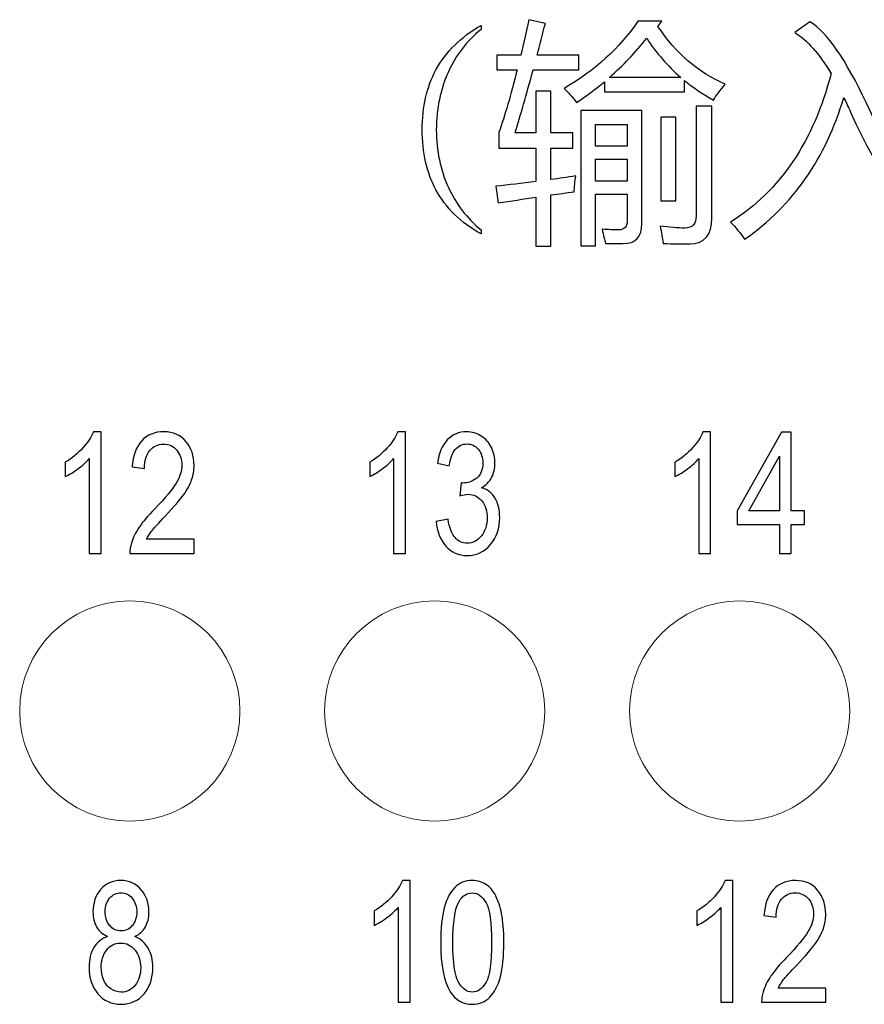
# Model space of a CAD drawing. Header units: millimetres. Extents: x -64 to 68, y -62 to 67.
# Tile 5 of 31: x -13 to -3, y -25 to -14. Entities that reach past the tile are written whole.
import ezdxf

# ---------------------------------------------------------------- set-up
doc = ezdxf.new("R2010")
doc.units = ezdxf.units.MM
doc.header["$MEASUREMENT"] = 0
doc.layers.add('layer 1', color=7, linetype='Continuous')

msp = doc.modelspace()

# ---------------------------------------------------------------- linework, layer by layer
at = {"layer": 'layer 1', "color": 9}
for points, knots in [([(-7.1819, -14.9218), (-7.1819, -14.9218), (-6.9379, -14.9218), (-6.9379, -14.9218), (-6.9379, -14.9218), (-6.9379, -14.9218), (-6.9379, -14.4278), (-6.9379, -14.4278), (-6.9379, -14.4278), (-6.9379, -14.4278), (-6.7588, -14.4278), (-6.7588, -14.4278), (-6.7588, -14.4278), (-6.7588, -14.4278), (-6.7588, -14.9218), (-6.7588, -14.9218), (-6.7588, -14.9218), (-6.7588, -14.9218), (-6.4981, -14.9218), (-6.4981, -14.9218), (-6.4981, -14.9218), (-6.4981, -14.9218), (-6.4981, -15.101), (-6.4981, -15.101), (-6.4981, -15.101), (-6.4981, -15.101), (-6.7588, -15.101), (-6.7588, -15.101), (-6.7588, -15.101), (-6.7588, -15.101), (-6.7588, -15.4723), (-6.7588, -15.4723), (-6.7588, -15.4723), (-6.6629, -15.4598), (-6.5652, -15.4454), (-6.4657, -15.4292), (-6.4657, -15.4292), (-6.475, -15.4977), (-6.481, -15.5602), (-6.4847, -15.6163), (-6.4847, -15.6163), (-6.5768, -15.6288), (-6.6685, -15.6417), (-6.7588, -15.6542), (-6.7588, -15.6542), (-6.7588, -15.6542), (-6.7588, -16.2593), (-6.7588, -16.2593), (-6.7588, -16.2593), (-6.7588, -16.2593), (-6.9379, -16.2593), (-6.9379, -16.2593), (-6.9379, -16.2593), (-6.9379, -16.2593), (-6.9379, -15.6811), (-6.9379, -15.6811), (-6.9379, -15.6811), (-7.0842, -15.7028), (-7.2314, -15.7255), (-7.3801, -15.7491), (-7.3801, -15.7491), (-7.3801, -15.7491), (-7.4097, -15.551), (-7.4097, -15.551), (-7.4097, -15.551), (-7.2541, -15.5348), (-7.0967, -15.5167), (-6.9379, -15.4968), (-6.9379, -15.4968), (-6.9379, -15.4968), (-6.9379, -15.101), (-6.9379, -15.101), (-6.9379, -15.101), (-6.9379, -15.101), (-7.3717, -15.101), (-7.3717, -15.101), (-7.3717, -15.101), (-7.3717, -15.101), (-7.3717, -14.9135), (-7.3717, -14.9135), (-7.3717, -14.9135), (-7.3032, -14.72), (-7.2314, -14.4741), (-7.1574, -14.1755), (-7.1574, -14.1755), (-7.1574, -14.1755), (-7.3963, -14.1755), (-7.3963, -14.1755), (-7.3963, -14.1755), (-7.3963, -14.1755), (-7.3963, -14.0019), (-7.3963, -14.0019), (-7.3963, -14.0019), (-7.3963, -14.0019), (-7.1143, -14.0019), (-7.1143, -14.0019), (-7.1143, -14.0019), (-7.0833, -13.8718), (-7.0518, -13.7325), (-7.0189, -13.5843), (-7.0189, -13.5843), (-7.0189, -13.5843), (-6.824, -13.6278), (-6.824, -13.6278), (-6.824, -13.6278), (-6.8583, -13.7598), (-6.8907, -13.8848), (-6.9217, -14.0019), (-6.9217, -14.0019), (-6.9217, -14.0019), (-6.4305, -14.0019), (-6.4305, -14.0019), (-6.4305, -14.0019), (-6.4305, -14.0019), (-6.4305, -14.1755), (-6.4305, -14.1755), (-6.4305, -14.1755), (-6.4305, -14.1755), (-6.9675, -14.1755), (-6.9675, -14.1755), (-6.9675, -14.1755), (-7.0472, -14.4686), (-7.1185, -14.7172), (-7.1819, -14.9218)], [0, 0, 0, 0, 0.03125, 0.03125, 0.03125, 0.03125, 0.0625, 0.0625, 0.0625, 0.0625, 0.09375, 0.09375, 0.09375, 0.09375, 0.125, 0.125, 0.125, 0.125, 0.15625, 0.15625, 0.15625, 0.15625, 0.1875, 0.1875, 0.1875, 0.1875, 0.21875, 0.21875, 0.21875, 0.21875, 0.25, 0.25, 0.25, 0.25, 0.28125, 0.28125, 0.28125, 0.28125, 0.3125, 0.3125, 0.3125, 0.3125, 0.34375, 0.34375, 0.34375, 0.34375, 0.375, 0.375, 0.375, 0.375, 0.40625, 0.40625, 0.40625, 0.40625, 0.4375, 0.4375, 0.4375, 0.4375, 0.46875, 0.46875, 0.46875, 0.46875, 0.5, 0.5, 0.5, 0.5, 0.53125, 0.53125, 0.53125, 0.53125, 0.5625, 0.5625, 0.5625, 0.5625, 0.59375, 0.59375, 0.59375, 0.59375, 0.625, 0.625, 0.625, 0.625, 0.65625, 0.65625, 0.65625, 0.65625, 0.6875, 0.6875, 0.6875, 0.6875, 0.71875, 0.71875, 0.71875, 0.71875, 0.75, 0.75, 0.75, 0.75, 0.78125, 0.78125, 0.78125, 0.78125, 0.8125, 0.8125, 0.8125, 0.8125, 0.84375, 0.84375, 0.84375, 0.84375, 0.875, 0.875, 0.875, 0.875, 0.90625, 0.90625, 0.90625, 0.90625, 0.9375, 0.9375, 0.9375, 0.9375, 1, 1, 1, 1]), ([(-5.4486, -13.6033), (-5.4486, -13.6033), (-5.4949, -13.663), (-5.4949, -13.663), (-5.4949, -13.663), (-5.2828, -13.9815), (-5.018, -14.2093), (-4.6999, -14.3468), (-4.6999, -14.3468), (-4.761, -14.419), (-4.8083, -14.4815), (-4.8407, -14.5339), (-4.8407, -14.5339), (-4.9638, -14.4649), (-5.0777, -14.3876), (-5.1828, -14.3005), (-5.1828, -14.3005), (-5.1828, -14.3005), (-5.1828, -14.4362), (-5.1828, -14.4362), (-5.1828, -14.4362), (-5.1828, -14.4362), (-6.124, -14.4362), (-6.124, -14.4362), (-6.124, -14.4362), (-6.124, -14.4362), (-6.124, -14.3167), (-6.124, -14.3167), (-6.124, -14.3167), (-6.2305, -14.4056), (-6.3421, -14.4866), (-6.4578, -14.5612), (-6.4578, -14.5612), (-6.512, -14.4903), (-6.5597, -14.4352), (-6.6013, -14.3954), (-6.6013, -14.3954), (-6.2416, -14.1857), (-5.9513, -13.9218), (-5.7305, -13.6033), (-5.7305, -13.6033), (-5.7305, -13.6033), (-5.4486, -13.6033), (-5.4486, -13.6033)], [0, 0, 0, 0, 0.0833333, 0.0833333, 0.0833333, 0.0833333, 0.1666667, 0.1666667, 0.1666667, 0.1666667, 0.25, 0.25, 0.25, 0.25, 0.3333333, 0.3333333, 0.3333333, 0.3333333, 0.4166667, 0.4166667, 0.4166667, 0.4166667, 0.5, 0.5, 0.5, 0.5, 0.5833333, 0.5833333, 0.5833333, 0.5833333, 0.6666667, 0.6666667, 0.6666667, 0.6666667, 0.75, 0.75, 0.75, 0.75, 0.8333333, 0.8333333, 0.8333333, 0.8333333, 1, 1, 1, 1]), ([(-7.5837, -13.6996), (-7.5837, -13.6996), (-7.5837, -13.651), (-7.5837, -13.651), (-7.5837, -13.651), (-7.8208, -13.7866), (-7.9976, -13.9621), (-8.1152, -14.1769), (-8.1152, -14.1769), (-8.224, -14.3797), (-8.2782, -14.6149), (-8.2782, -14.8825), (-8.2782, -14.8825), (-8.2782, -15.1538), (-8.224, -15.3903), (-8.1152, -15.5931), (-8.1152, -15.5931), (-7.9995, -15.8084), (-7.8226, -15.982), (-7.5837, -16.114), (-7.5837, -16.114), (-7.5837, -16.114), (-7.5837, -16.0677), (-7.5837, -16.0677), (-7.5837, -16.0677), (-7.7513, -15.9269), (-7.8796, -15.7593), (-7.968, -15.5658), (-7.968, -15.5658), (-8.0638, -15.3579), (-8.1115, -15.1302), (-8.1115, -14.8825), (-8.1115, -14.8825), (-8.1115, -14.6366), (-8.0638, -14.4084), (-7.968, -14.1987), (-7.968, -14.1987), (-7.8759, -13.9982), (-7.7481, -13.8315), (-7.5837, -13.6996)], [0, 0, 0, 0, 0.0909091, 0.0909091, 0.0909091, 0.0909091, 0.1818182, 0.1818182, 0.1818182, 0.1818182, 0.2727273, 0.2727273, 0.2727273, 0.2727273, 0.3636364, 0.3636364, 0.3636364, 0.3636364, 0.4545455, 0.4545455, 0.4545455, 0.4545455, 0.5454545, 0.5454545, 0.5454545, 0.5454545, 0.6363636, 0.6363636, 0.6363636, 0.6363636, 0.7272727, 0.7272727, 0.7272727, 0.7272727, 0.8181818, 0.8181818, 0.8181818, 0.8181818, 1, 1, 1, 1]), ([(-3.8805, -13.7362), (-3.8805, -13.7362), (-3.7013, -13.6088), (-3.7013, -13.6088), (-3.7013, -13.6088), (-3.499, -13.7334), (-3.2763, -14.0538), (-3.0342, -14.569), (-3.0342, -14.569), (-2.6962, -15.3089), (-2.3291, -15.7598), (-1.9328, -15.9228), (-1.9328, -15.9228), (-1.9328, -15.9228), (-2.1226, -16.1616), (-2.1226, -16.1616), (-2.1226, -16.1616), (-2.5189, -15.9265), (-2.8851, -15.4306), (-3.2212, -14.6751), (-3.2212, -14.6751), (-3.2485, -14.6144), (-3.2754, -14.5565), (-3.3013, -14.5014), (-3.3013, -14.5014), (-3.511, -15.22), (-3.9013, -15.7788), (-4.4717, -16.1778), (-4.4717, -16.1778), (-4.5208, -16.1052), (-4.5759, -16.0376), (-4.6374, -15.9741), (-4.6374, -15.9741), (-4.0504, -15.6042), (-3.6555, -15.0195), (-3.4518, -14.219), (-3.4518, -14.219), (-3.5939, -13.9825), (-3.737, -13.8213), (-3.8805, -13.7362)], [0, 0, 0, 0, 0.0909091, 0.0909091, 0.0909091, 0.0909091, 0.1818182, 0.1818182, 0.1818182, 0.1818182, 0.2727273, 0.2727273, 0.2727273, 0.2727273, 0.3636364, 0.3636364, 0.3636364, 0.3636364, 0.4545455, 0.4545455, 0.4545455, 0.4545455, 0.5454545, 0.5454545, 0.5454545, 0.5454545, 0.6363636, 0.6363636, 0.6363636, 0.6363636, 0.7272727, 0.7272727, 0.7272727, 0.7272727, 0.8181818, 0.8181818, 0.8181818, 0.8181818, 1, 1, 1, 1]), ([(-5.6277, -13.8042), (-5.7634, -13.9741), (-5.9097, -14.1278), (-6.0671, -14.2653), (-6.0671, -14.2653), (-6.0671, -14.2653), (-5.2259, -14.2653), (-5.2259, -14.2653), (-5.2259, -14.2653), (-5.3796, -14.1315), (-5.5138, -13.9778), (-5.6277, -13.8042)], [0, 0, 0, 0, 0.25, 0.25, 0.25, 0.25, 0.5, 0.5, 0.5, 0.5, 1, 1, 1, 1]), ([(-5.0444, -14.607), (-5.0444, -14.607), (-4.8597, -14.607), (-4.8597, -14.607), (-4.8597, -14.607), (-4.8597, -14.607), (-4.8597, -15.9283), (-4.8597, -15.9283), (-4.8597, -15.9283), (-4.8597, -16.1288), (-4.9448, -16.2302), (-5.1148, -16.232), (-5.1148, -16.232), (-5.2069, -16.2339), (-5.3129, -16.232), (-5.4324, -16.2265), (-5.4324, -16.2265), (-5.4411, -16.1598), (-5.4541, -16.0917), (-5.4703, -16.0232), (-5.4703, -16.0232), (-5.3564, -16.0376), (-5.2587, -16.045), (-5.1773, -16.045), (-5.1773, -16.045), (-5.0888, -16.045), (-5.0444, -15.9978), (-5.0444, -15.9038), (-5.0444, -15.9038), (-5.0444, -15.9038), (-5.0444, -14.607), (-5.0444, -14.607)], [0, 0, 0, 0, 0.1111111, 0.1111111, 0.1111111, 0.1111111, 0.2222222, 0.2222222, 0.2222222, 0.2222222, 0.3333333, 0.3333333, 0.3333333, 0.3333333, 0.4444444, 0.4444444, 0.4444444, 0.4444444, 0.5555556, 0.5555556, 0.5555556, 0.5555556, 0.6666667, 0.6666667, 0.6666667, 0.6666667, 0.7777778, 0.7777778, 0.7777778, 0.7777778, 1, 1, 1, 1]), ([(-6.2324, -16.2538), (-6.2324, -16.2538), (-6.406, -16.2538), (-6.406, -16.2538), (-6.406, -16.2538), (-6.406, -16.2538), (-6.406, -14.6561), (-6.406, -14.6561), (-6.406, -14.6561), (-6.406, -14.6561), (-5.6847, -14.6561), (-5.6847, -14.6561), (-5.6847, -14.6561), (-5.6847, -14.6561), (-5.6847, -15.9903), (-5.6847, -15.9903), (-5.6847, -15.9903), (-5.6847, -16.1496), (-5.7578, -16.2292), (-5.9041, -16.2292), (-5.9041, -16.2292), (-5.9601, -16.2292), (-6.031, -16.2283), (-6.1157, -16.2265), (-6.1157, -16.2265), (-6.1249, -16.1866), (-6.1374, -16.1306), (-6.1537, -16.0584), (-6.1537, -16.0584), (-6.0814, -16.064), (-6.0152, -16.0667), (-5.956, -16.0667), (-5.956, -16.0667), (-5.8907, -16.0667), (-5.8583, -16.0302), (-5.8583, -15.9579), (-5.8583, -15.9579), (-5.8583, -15.9579), (-5.8583, -15.6431), (-5.8583, -15.6431), (-5.8583, -15.6431), (-5.8583, -15.6431), (-6.2324, -15.6431), (-6.2324, -15.6431), (-6.2324, -15.6431), (-6.2324, -15.6431), (-6.2324, -16.2538), (-6.2324, -16.2538)], [0, 0, 0, 0, 0.0769231, 0.0769231, 0.0769231, 0.0769231, 0.1538462, 0.1538462, 0.1538462, 0.1538462, 0.2307692, 0.2307692, 0.2307692, 0.2307692, 0.3076923, 0.3076923, 0.3076923, 0.3076923, 0.3846154, 0.3846154, 0.3846154, 0.3846154, 0.4615385, 0.4615385, 0.4615385, 0.4615385, 0.5384615, 0.5384615, 0.5384615, 0.5384615, 0.6153846, 0.6153846, 0.6153846, 0.6153846, 0.6923077, 0.6923077, 0.6923077, 0.6923077, 0.7692308, 0.7692308, 0.7692308, 0.7692308, 0.8461538, 0.8461538, 0.8461538, 0.8461538, 1, 1, 1, 1]), ([(-5.4592, -14.7371), (-5.4592, -14.7371), (-5.2856, -14.7371), (-5.2856, -14.7371), (-5.2856, -14.7371), (-5.2856, -14.7371), (-5.2856, -15.7246), (-5.2856, -15.7246), (-5.2856, -15.7246), (-5.2856, -15.7246), (-5.4592, -15.7246), (-5.4592, -15.7246), (-5.4592, -15.7246), (-5.4592, -15.7246), (-5.4592, -14.7371), (-5.4592, -14.7371)], [0, 0, 0, 0, 0.2, 0.2, 0.2, 0.2, 0.4, 0.4, 0.4, 0.4, 0.6, 0.6, 0.6, 0.6, 1, 1, 1, 1]), ([(-5.8583, -14.8214), (-5.8583, -14.8214), (-6.2324, -14.8214), (-6.2324, -14.8214), (-6.2324, -14.8214), (-6.2324, -14.8214), (-6.2324, -15.0792), (-6.2324, -15.0792), (-6.2324, -15.0792), (-6.2324, -15.0792), (-5.8583, -15.0792), (-5.8583, -15.0792), (-5.8583, -15.0792), (-5.8583, -15.0792), (-5.8583, -14.8214), (-5.8583, -14.8214)], [0, 0, 0, 0, 0.2, 0.2, 0.2, 0.2, 0.4, 0.4, 0.4, 0.4, 0.6, 0.6, 0.6, 0.6, 1, 1, 1, 1]), ([(-6.2324, -15.4913), (-6.2324, -15.4913), (-5.8583, -15.4913), (-5.8583, -15.4913), (-5.8583, -15.4913), (-5.8583, -15.4913), (-5.8583, -15.2311), (-5.8583, -15.2311), (-5.8583, -15.2311), (-5.8583, -15.2311), (-6.2324, -15.2311), (-6.2324, -15.2311), (-6.2324, -15.2311), (-6.2324, -15.2311), (-6.2324, -15.4913), (-6.2324, -15.4913)], [0, 0, 0, 0, 0.2, 0.2, 0.2, 0.2, 0.4, 0.4, 0.4, 0.4, 0.6, 0.6, 0.6, 0.6, 1, 1, 1, 1]), ([(-12.0693, -19.889), (-12.0693, -19.889), (-12.2101, -19.889), (-12.2101, -19.889), (-12.2101, -19.889), (-12.2101, -19.889), (-12.2101, -18.7683), (-12.2101, -18.7683), (-12.2101, -18.7683), (-12.244, -18.809), (-12.2885, -18.8493), (-12.3435, -18.8897), (-12.3435, -18.8897), (-12.3984, -18.93), (-12.448, -18.9603), (-12.4917, -18.9803), (-12.4917, -18.9803), (-12.4917, -18.9803), (-12.4917, -18.8103), (-12.4917, -18.8103), (-12.4917, -18.8103), (-12.4131, -18.7643), (-12.3443, -18.7083), (-12.2853, -18.6423), (-12.2853, -18.6423), (-12.2264, -18.5767), (-12.1845, -18.513), (-12.16, -18.451), (-12.16, -18.451), (-12.16, -18.451), (-12.0693, -18.451), (-12.0693, -18.451), (-12.0693, -18.451), (-12.0693, -18.451), (-12.0693, -19.889), (-12.0693, -19.889)], [0, 0, 0, 0, 0.1, 0.1, 0.1, 0.1, 0.2, 0.2, 0.2, 0.2, 0.3, 0.3, 0.3, 0.3, 0.4, 0.4, 0.4, 0.4, 0.5, 0.5, 0.5, 0.5, 0.6, 0.6, 0.6, 0.6, 0.7, 0.7, 0.7, 0.7, 0.8, 0.8, 0.8, 0.8, 1, 1, 1, 1]), ([(-10.9699, -19.721), (-10.9699, -19.721), (-10.9699, -19.889), (-10.9699, -19.889), (-10.9699, -19.889), (-10.9699, -19.889), (-11.7283, -19.889), (-11.7283, -19.889), (-11.7283, -19.889), (-11.7293, -19.8467), (-11.7237, -19.806), (-11.7117, -19.7667), (-11.7117, -19.7667), (-11.6923, -19.7023), (-11.6611, -19.6387), (-11.6181, -19.5763), (-11.6181, -19.5763), (-11.5753, -19.514), (-11.5139, -19.442), (-11.4341, -19.3603), (-11.4341, -19.3603), (-11.3101, -19.2327), (-11.2259, -19.1317), (-11.1819, -19.057), (-11.1819, -19.057), (-11.1377, -18.9823), (-11.1155, -18.9117), (-11.1155, -18.845), (-11.1155, -18.845), (-11.1155, -18.7753), (-11.1355, -18.7167), (-11.1755, -18.6687), (-11.1755, -18.6687), (-11.2155, -18.621), (-11.2677, -18.597), (-11.3321, -18.597), (-11.3321, -18.597), (-11.4001, -18.597), (-11.4545, -18.6223), (-11.4953, -18.673), (-11.4953, -18.673), (-11.5361, -18.7233), (-11.5565, -18.7933), (-11.5571, -18.883), (-11.5571, -18.883), (-11.5571, -18.883), (-11.7011, -18.865), (-11.7011, -18.865), (-11.7011, -18.865), (-11.6913, -18.7303), (-11.6539, -18.6277), (-11.5893, -18.557), (-11.5893, -18.557), (-11.5245, -18.4863), (-11.4379, -18.451), (-11.3289, -18.451), (-11.3289, -18.451), (-11.2189, -18.451), (-11.1317, -18.489), (-11.0677, -18.5653), (-11.0677, -18.5653), (-11.0035, -18.6417), (-10.9715, -18.7363), (-10.9715, -18.849), (-10.9715, -18.849), (-10.9715, -18.9063), (-10.9809, -18.9627), (-10.9997, -19.018), (-10.9997, -19.018), (-11.0185, -19.0737), (-11.0497, -19.132), (-11.0931, -19.1933), (-11.0931, -19.1933), (-11.1369, -19.2543), (-11.2091, -19.3387), (-11.3099, -19.4453), (-11.3099, -19.4453), (-11.3945, -19.534), (-11.4489, -19.594), (-11.4729, -19.6257), (-11.4729, -19.6257), (-11.4969, -19.6573), (-11.5165, -19.689), (-11.5323, -19.721), (-11.5323, -19.721), (-11.5323, -19.721), (-10.9699, -19.721), (-10.9699, -19.721)], [0, 0, 0, 0, 0.0434783, 0.0434783, 0.0434783, 0.0434783, 0.0869565, 0.0869565, 0.0869565, 0.0869565, 0.1304348, 0.1304348, 0.1304348, 0.1304348, 0.173913, 0.173913, 0.173913, 0.173913, 0.2173913, 0.2173913, 0.2173913, 0.2173913, 0.2608696, 0.2608696, 0.2608696, 0.2608696, 0.3043478, 0.3043478, 0.3043478, 0.3043478, 0.3478261, 0.3478261, 0.3478261, 0.3478261, 0.3913043, 0.3913043, 0.3913043, 0.3913043, 0.4347826, 0.4347826, 0.4347826, 0.4347826, 0.4782609, 0.4782609, 0.4782609, 0.4782609, 0.5217391, 0.5217391, 0.5217391, 0.5217391, 0.5652174, 0.5652174, 0.5652174, 0.5652174, 0.6086957, 0.6086957, 0.6086957, 0.6086957, 0.6521739, 0.6521739, 0.6521739, 0.6521739, 0.6956522, 0.6956522, 0.6956522, 0.6956522, 0.7391304, 0.7391304, 0.7391304, 0.7391304, 0.7826087, 0.7826087, 0.7826087, 0.7826087, 0.826087, 0.826087, 0.826087, 0.826087, 0.8695652, 0.8695652, 0.8695652, 0.8695652, 0.9130435, 0.9130435, 0.9130435, 0.9130435, 1, 1, 1, 1]), ([(-8.4751, -19.889), (-8.4751, -19.889), (-8.6159, -19.889), (-8.6159, -19.889), (-8.6159, -19.889), (-8.6159, -19.889), (-8.6159, -18.7683), (-8.6159, -18.7683), (-8.6159, -18.7683), (-8.6498, -18.809), (-8.6943, -18.8493), (-8.7493, -18.8897), (-8.7493, -18.8897), (-8.8042, -18.93), (-8.8538, -18.9603), (-8.8975, -18.9803), (-8.8975, -18.9803), (-8.8975, -18.9803), (-8.8975, -18.8103), (-8.8975, -18.8103), (-8.8975, -18.8103), (-8.8189, -18.7643), (-8.7501, -18.7083), (-8.6911, -18.6423), (-8.6911, -18.6423), (-8.6322, -18.5767), (-8.5903, -18.513), (-8.5658, -18.451), (-8.5658, -18.451), (-8.5658, -18.451), (-8.4751, -18.451), (-8.4751, -18.451), (-8.4751, -18.451), (-8.4751, -18.451), (-8.4751, -19.889), (-8.4751, -19.889)], [0, 0, 0, 0, 0.1, 0.1, 0.1, 0.1, 0.2, 0.2, 0.2, 0.2, 0.3, 0.3, 0.3, 0.3, 0.4, 0.4, 0.4, 0.4, 0.5, 0.5, 0.5, 0.5, 0.6, 0.6, 0.6, 0.6, 0.7, 0.7, 0.7, 0.7, 0.8, 0.8, 0.8, 0.8, 1, 1, 1, 1]), ([(-8.1133, -19.509), (-8.1133, -19.509), (-7.9725, -19.485), (-7.9725, -19.485), (-7.9725, -19.485), (-7.9563, -19.585), (-7.9291, -19.657), (-7.8903, -19.701), (-7.8903, -19.701), (-7.8517, -19.745), (-7.8043, -19.767), (-7.7479, -19.767), (-7.7479, -19.767), (-7.6813, -19.767), (-7.6251, -19.7383), (-7.5797, -19.681), (-7.5797, -19.681), (-7.5343, -19.6237), (-7.5117, -19.5527), (-7.5117, -19.468), (-7.5117, -19.468), (-7.5117, -19.3873), (-7.5327, -19.3207), (-7.5751, -19.268), (-7.5751, -19.268), (-7.6173, -19.2157), (-7.6709, -19.1893), (-7.7363, -19.1893), (-7.7363, -19.1893), (-7.7629, -19.1893), (-7.7959, -19.196), (-7.8357, -19.209), (-7.8357, -19.209), (-7.8357, -19.209), (-7.8199, -19.055), (-7.8199, -19.055), (-7.8199, -19.055), (-7.8107, -19.0563), (-7.8029, -19.057), (-7.7973, -19.057), (-7.7973, -19.057), (-7.7371, -19.057), (-7.6831, -19.0373), (-7.6349, -18.9983), (-7.6349, -18.9983), (-7.5869, -18.9593), (-7.5629, -18.8993), (-7.5629, -18.8183), (-7.5629, -18.8183), (-7.5629, -18.754), (-7.5805, -18.7007), (-7.6155, -18.6583), (-7.6155, -18.6583), (-7.6503, -18.616), (-7.6955, -18.595), (-7.7507, -18.595), (-7.7507, -18.595), (-7.8055, -18.595), (-7.8511, -18.6167), (-7.8877, -18.66), (-7.8877, -18.66), (-7.9243, -18.7033), (-7.9477, -18.7683), (-7.9581, -18.855), (-7.9581, -18.855), (-7.9581, -18.855), (-8.0989, -18.823), (-8.0989, -18.823), (-8.0989, -18.823), (-8.0815, -18.705), (-8.0427, -18.6133), (-7.9815, -18.5483), (-7.9815, -18.5483), (-7.9207, -18.4833), (-7.8447, -18.451), (-7.7541, -18.451), (-7.7541, -18.451), (-7.6917, -18.451), (-7.6341, -18.4677), (-7.5815, -18.5013), (-7.5815, -18.5013), (-7.5287, -18.5347), (-7.4885, -18.5803), (-7.4607, -18.638), (-7.4607, -18.638), (-7.4327, -18.696), (-7.4189, -18.7573), (-7.4189, -18.8223), (-7.4189, -18.8223), (-7.4189, -18.884), (-7.4323, -18.94), (-7.4587, -18.9907), (-7.4587, -18.9907), (-7.4853, -19.0413), (-7.5247, -19.0817), (-7.5767, -19.1117), (-7.5767, -19.1117), (-7.5091, -19.131), (-7.4565, -19.1717), (-7.4189, -19.2333), (-7.4189, -19.2333), (-7.3815, -19.2947), (-7.3629, -19.372), (-7.3629, -19.4643), (-7.3629, -19.4643), (-7.3629, -19.5893), (-7.3995, -19.6957), (-7.4723, -19.7827), (-7.4723, -19.7827), (-7.5453, -19.8697), (-7.6375, -19.913), (-7.7491, -19.913), (-7.7491, -19.913), (-7.8495, -19.913), (-7.9331, -19.8753), (-7.9995, -19.8003), (-7.9995, -19.8003), (-8.0661, -19.7253), (-8.1039, -19.6283), (-8.1133, -19.509)], [0, 0, 0, 0, 0.0322581, 0.0322581, 0.0322581, 0.0322581, 0.0645161, 0.0645161, 0.0645161, 0.0645161, 0.0967742, 0.0967742, 0.0967742, 0.0967742, 0.1290323, 0.1290323, 0.1290323, 0.1290323, 0.1612903, 0.1612903, 0.1612903, 0.1612903, 0.1935484, 0.1935484, 0.1935484, 0.1935484, 0.2258065, 0.2258065, 0.2258065, 0.2258065, 0.2580645, 0.2580645, 0.2580645, 0.2580645, 0.2903226, 0.2903226, 0.2903226, 0.2903226, 0.3225806, 0.3225806, 0.3225806, 0.3225806, 0.3548387, 0.3548387, 0.3548387, 0.3548387, 0.3870968, 0.3870968, 0.3870968, 0.3870968, 0.4193548, 0.4193548, 0.4193548, 0.4193548, 0.4516129, 0.4516129, 0.4516129, 0.4516129, 0.483871, 0.483871, 0.483871, 0.483871, 0.516129, 0.516129, 0.516129, 0.516129, 0.5483871, 0.5483871, 0.5483871, 0.5483871, 0.5806452, 0.5806452, 0.5806452, 0.5806452, 0.6129032, 0.6129032, 0.6129032, 0.6129032, 0.6451613, 0.6451613, 0.6451613, 0.6451613, 0.6774194, 0.6774194, 0.6774194, 0.6774194, 0.7096774, 0.7096774, 0.7096774, 0.7096774, 0.7419355, 0.7419355, 0.7419355, 0.7419355, 0.7741935, 0.7741935, 0.7741935, 0.7741935, 0.8064516, 0.8064516, 0.8064516, 0.8064516, 0.8387097, 0.8387097, 0.8387097, 0.8387097, 0.8709677, 0.8709677, 0.8709677, 0.8709677, 0.9032258, 0.9032258, 0.9032258, 0.9032258, 0.9354839, 0.9354839, 0.9354839, 0.9354839, 1, 1, 1, 1]), ([(-4.8728, -19.889), (-4.8728, -19.889), (-5.0136, -19.889), (-5.0136, -19.889), (-5.0136, -19.889), (-5.0136, -19.889), (-5.0136, -18.7683), (-5.0136, -18.7683), (-5.0136, -18.7683), (-5.0475, -18.809), (-5.092, -18.8493), (-5.147, -18.8897), (-5.147, -18.8897), (-5.2019, -18.93), (-5.2515, -18.9603), (-5.2952, -18.9803), (-5.2952, -18.9803), (-5.2952, -18.9803), (-5.2952, -18.8103), (-5.2952, -18.8103), (-5.2952, -18.8103), (-5.2166, -18.7643), (-5.1478, -18.7083), (-5.0888, -18.6423), (-5.0888, -18.6423), (-5.0299, -18.5767), (-4.988, -18.513), (-4.9635, -18.451), (-4.9635, -18.451), (-4.9635, -18.451), (-4.8728, -18.451), (-4.8728, -18.451), (-4.8728, -18.451), (-4.8728, -18.451), (-4.8728, -19.889), (-4.8728, -19.889)], [0, 0, 0, 0, 0.1, 0.1, 0.1, 0.1, 0.2, 0.2, 0.2, 0.2, 0.3, 0.3, 0.3, 0.3, 0.4, 0.4, 0.4, 0.4, 0.5, 0.5, 0.5, 0.5, 0.6, 0.6, 0.6, 0.6, 0.7, 0.7, 0.7, 0.7, 0.8, 0.8, 0.8, 0.8, 1, 1, 1, 1]), ([(-4.0614, -19.889), (-4.0614, -19.889), (-4.0614, -19.547), (-4.0614, -19.547), (-4.0614, -19.547), (-4.0614, -19.547), (-4.559, -19.547), (-4.559, -19.547), (-4.559, -19.547), (-4.559, -19.547), (-4.559, -19.385), (-4.559, -19.385), (-4.559, -19.385), (-4.559, -19.385), (-4.0358, -18.457), (-4.0358, -18.457), (-4.0358, -18.457), (-4.0358, -18.457), (-3.9206, -18.457), (-3.9206, -18.457), (-3.9206, -18.457), (-3.9206, -18.457), (-3.9206, -19.385), (-3.9206, -19.385), (-3.9206, -19.385), (-3.9206, -19.385), (-3.7654, -19.385), (-3.7654, -19.385), (-3.7654, -19.385), (-3.7654, -19.385), (-3.7654, -19.547), (-3.7654, -19.547), (-3.7654, -19.547), (-3.7654, -19.547), (-3.9206, -19.547), (-3.9206, -19.547), (-3.9206, -19.547), (-3.9206, -19.547), (-3.9206, -19.889), (-3.9206, -19.889), (-3.9206, -19.889), (-3.9206, -19.889), (-4.0614, -19.889), (-4.0614, -19.889)], [0, 0, 0, 0, 0.0833333, 0.0833333, 0.0833333, 0.0833333, 0.1666667, 0.1666667, 0.1666667, 0.1666667, 0.25, 0.25, 0.25, 0.25, 0.3333333, 0.3333333, 0.3333333, 0.3333333, 0.4166667, 0.4166667, 0.4166667, 0.4166667, 0.5, 0.5, 0.5, 0.5, 0.5833333, 0.5833333, 0.5833333, 0.5833333, 0.6666667, 0.6666667, 0.6666667, 0.6666667, 0.75, 0.75, 0.75, 0.75, 0.8333333, 0.8333333, 0.8333333, 0.8333333, 1, 1, 1, 1]), ([(-4.0614, -19.385), (-4.0614, -19.385), (-4.0614, -18.7407), (-4.0614, -18.7407), (-4.0614, -18.7407), (-4.0614, -18.7407), (-4.4206, -19.385), (-4.4206, -19.385), (-4.4206, -19.385), (-4.4206, -19.385), (-4.0614, -19.385), (-4.0614, -19.385)], [0, 0, 0, 0, 0.25, 0.25, 0.25, 0.25, 0.5, 0.5, 0.5, 0.5, 1, 1, 1, 1])]:
    msp.add_open_spline(points, degree=3, knots=knots, dxfattribs=at)
at = {"layer": 'layer 1', "lineweight": 15}
for points in [[(-10.4297, -21.749), (-10.4297, -21.031), (-11.0118, -20.449), (-11.7297, -20.449), (-11.7297, -20.449), (-12.4477, -20.449), (-13.0297, -21.031), (-13.0297, -21.749), (-13.0297, -21.749), (-13.0297, -22.467), (-12.4477, -23.049), (-11.7297, -23.049), (-11.7297, -23.049), (-11.0118, -23.049), (-10.4297, -22.467), (-10.4297, -21.749)], [(-6.8297, -21.749), (-6.8297, -21.031), (-7.4118, -20.449), (-8.1297, -20.449), (-8.1297, -20.449), (-8.8477, -20.449), (-9.4297, -21.031), (-9.4297, -21.749), (-9.4297, -21.749), (-9.4297, -22.467), (-8.8477, -23.049), (-8.1297, -23.049), (-8.1297, -23.049), (-7.4118, -23.049), (-6.8297, -22.467), (-6.8297, -21.749)], [(-3.2297, -21.749), (-3.2297, -21.031), (-3.8118, -20.449), (-4.5297, -20.449), (-4.5297, -20.449), (-5.2477, -20.449), (-5.8297, -21.031), (-5.8297, -21.749), (-5.8297, -21.749), (-5.8297, -22.467), (-5.2477, -23.049), (-4.5297, -23.049), (-4.5297, -23.049), (-3.8118, -23.049), (-3.2297, -22.467), (-3.2297, -21.749)]]:
    msp.add_open_spline(points, degree=3, knots=[0, 0, 0, 0, 0.2, 0.2, 0.2, 0.2, 0.4, 0.4, 0.4, 0.4, 0.6, 0.6, 0.6, 0.6, 1, 1, 1, 1], dxfattribs=at)
at = {"layer": 'layer 1', "color": 253}
for points, knots in [([(-11.9927, -24.4127), (-12.0511, -24.386), (-12.0943, -24.3477), (-12.1226, -24.2983), (-12.1226, -24.2983), (-12.1506, -24.2487), (-12.1647, -24.1893), (-12.1647, -24.1203), (-12.1647, -24.1203), (-12.1647, -24.016), (-12.1349, -23.9287), (-12.0751, -23.8577), (-12.0751, -23.8577), (-12.0151, -23.7867), (-11.9357, -23.751), (-11.8362, -23.751), (-11.8362, -23.751), (-11.7365, -23.751), (-11.6559, -23.7873), (-11.5951, -23.86), (-11.5951, -23.86), (-11.5343, -23.9327), (-11.5039, -24.021), (-11.5039, -24.1253), (-11.5039, -24.1253), (-11.5039, -24.1917), (-11.5178, -24.2497), (-11.5455, -24.2987), (-11.5455, -24.2987), (-11.5733, -24.348), (-11.6154, -24.386), (-11.6722, -24.4127), (-11.6722, -24.4127), (-11.6021, -24.4413), (-11.549, -24.4873), (-11.5125, -24.5513), (-11.5125, -24.5513), (-11.4759, -24.615), (-11.4575, -24.691), (-11.4575, -24.7797), (-11.4575, -24.7797), (-11.4575, -24.902), (-11.4922, -25.0047), (-11.5613, -25.088), (-11.5613, -25.088), (-11.6306, -25.1713), (-11.7215, -25.213), (-11.8343, -25.213), (-11.8343, -25.213), (-11.9471, -25.213), (-12.0381, -25.1713), (-12.1074, -25.0877), (-12.1074, -25.0877), (-12.1765, -25.004), (-12.2111, -24.8997), (-12.2111, -24.7747), (-12.2111, -24.7747), (-12.2111, -24.6817), (-12.1922, -24.6037), (-12.1543, -24.541), (-12.1543, -24.541), (-12.1165, -24.478), (-12.0626, -24.4353), (-11.9927, -24.4127)], [0, 0, 0, 0, 0.0588235, 0.0588235, 0.0588235, 0.0588235, 0.1176471, 0.1176471, 0.1176471, 0.1176471, 0.1764706, 0.1764706, 0.1764706, 0.1764706, 0.2352941, 0.2352941, 0.2352941, 0.2352941, 0.2941176, 0.2941176, 0.2941176, 0.2941176, 0.3529412, 0.3529412, 0.3529412, 0.3529412, 0.4117647, 0.4117647, 0.4117647, 0.4117647, 0.4705882, 0.4705882, 0.4705882, 0.4705882, 0.5294118, 0.5294118, 0.5294118, 0.5294118, 0.5882353, 0.5882353, 0.5882353, 0.5882353, 0.6470588, 0.6470588, 0.6470588, 0.6470588, 0.7058824, 0.7058824, 0.7058824, 0.7058824, 0.7647059, 0.7647059, 0.7647059, 0.7647059, 0.8235294, 0.8235294, 0.8235294, 0.8235294, 0.8823529, 0.8823529, 0.8823529, 0.8823529, 1, 1, 1, 1]), ([(-8.4215, -25.189), (-8.4215, -25.189), (-8.5623, -25.189), (-8.5623, -25.189), (-8.5623, -25.189), (-8.5623, -25.189), (-8.5623, -24.0683), (-8.5623, -24.0683), (-8.5623, -24.0683), (-8.5962, -24.109), (-8.6407, -24.1493), (-8.6957, -24.1897), (-8.6957, -24.1897), (-8.7506, -24.23), (-8.8002, -24.2603), (-8.8439, -24.2803), (-8.8439, -24.2803), (-8.8439, -24.2803), (-8.8439, -24.1103), (-8.8439, -24.1103), (-8.8439, -24.1103), (-8.7653, -24.0643), (-8.6965, -24.0083), (-8.6375, -23.9423), (-8.6375, -23.9423), (-8.5786, -23.8767), (-8.5367, -23.813), (-8.5122, -23.751), (-8.5122, -23.751), (-8.5122, -23.751), (-8.4215, -23.751), (-8.4215, -23.751), (-8.4215, -23.751), (-8.4215, -23.751), (-8.4215, -25.189), (-8.4215, -25.189)], [0, 0, 0, 0, 0.1, 0.1, 0.1, 0.1, 0.2, 0.2, 0.2, 0.2, 0.3, 0.3, 0.3, 0.3, 0.4, 0.4, 0.4, 0.4, 0.5, 0.5, 0.5, 0.5, 0.6, 0.6, 0.6, 0.6, 0.7, 0.7, 0.7, 0.7, 0.8, 0.8, 0.8, 0.8, 1, 1, 1, 1]), ([(-8.0597, -24.4823), (-8.0597, -24.3133), (-8.0459, -24.1767), (-8.0181, -24.0733), (-8.0181, -24.0733), (-7.9901, -23.9697), (-7.9487, -23.89), (-7.8939, -23.8343), (-7.8939, -23.8343), (-7.8391, -23.7787), (-7.7701, -23.751), (-7.6869, -23.751), (-7.6869, -23.751), (-7.6255, -23.751), (-7.5717, -23.7663), (-7.5251, -23.7973), (-7.5251, -23.7973), (-7.4787, -23.8283), (-7.4403, -23.873), (-7.4103, -23.9313), (-7.4103, -23.9313), (-7.3805, -23.9893), (-7.3571, -24.0603), (-7.3399, -24.144), (-7.3399, -24.144), (-7.3227, -24.2277), (-7.3141, -24.3407), (-7.3141, -24.4823), (-7.3141, -24.4823), (-7.3141, -24.6503), (-7.3279, -24.7863), (-7.3555, -24.8897), (-7.3555, -24.8897), (-7.3829, -24.9933), (-7.4243, -25.073), (-7.4791, -25.129), (-7.4791, -25.129), (-7.5339, -25.185), (-7.6031, -25.213), (-7.6869, -25.213), (-7.6869, -25.213), (-7.7971, -25.213), (-7.8837, -25.164), (-7.9467, -25.0657), (-7.9467, -25.0657), (-8.0221, -24.9457), (-8.0597, -24.7513), (-8.0597, -24.4823)], [0, 0, 0, 0, 0.0769231, 0.0769231, 0.0769231, 0.0769231, 0.1538462, 0.1538462, 0.1538462, 0.1538462, 0.2307692, 0.2307692, 0.2307692, 0.2307692, 0.3076923, 0.3076923, 0.3076923, 0.3076923, 0.3846154, 0.3846154, 0.3846154, 0.3846154, 0.4615385, 0.4615385, 0.4615385, 0.4615385, 0.5384615, 0.5384615, 0.5384615, 0.5384615, 0.6153846, 0.6153846, 0.6153846, 0.6153846, 0.6923077, 0.6923077, 0.6923077, 0.6923077, 0.7692308, 0.7692308, 0.7692308, 0.7692308, 0.8461538, 0.8461538, 0.8461538, 0.8461538, 1, 1, 1, 1]), ([(-4.6115, -25.189), (-4.6115, -25.189), (-4.7523, -25.189), (-4.7523, -25.189), (-4.7523, -25.189), (-4.7523, -25.189), (-4.7523, -24.0683), (-4.7523, -24.0683), (-4.7523, -24.0683), (-4.7862, -24.109), (-4.8307, -24.1493), (-4.8857, -24.1897), (-4.8857, -24.1897), (-4.9406, -24.23), (-4.9902, -24.2603), (-5.0339, -24.2803), (-5.0339, -24.2803), (-5.0339, -24.2803), (-5.0339, -24.1103), (-5.0339, -24.1103), (-5.0339, -24.1103), (-4.9553, -24.0643), (-4.8865, -24.0083), (-4.8275, -23.9423), (-4.8275, -23.9423), (-4.7686, -23.8767), (-4.7267, -23.813), (-4.7022, -23.751), (-4.7022, -23.751), (-4.7022, -23.751), (-4.6115, -23.751), (-4.6115, -23.751), (-4.6115, -23.751), (-4.6115, -23.751), (-4.6115, -25.189), (-4.6115, -25.189)], [0, 0, 0, 0, 0.1, 0.1, 0.1, 0.1, 0.2, 0.2, 0.2, 0.2, 0.3, 0.3, 0.3, 0.3, 0.4, 0.4, 0.4, 0.4, 0.5, 0.5, 0.5, 0.5, 0.6, 0.6, 0.6, 0.6, 0.7, 0.7, 0.7, 0.7, 0.8, 0.8, 0.8, 0.8, 1, 1, 1, 1]), ([(-3.5121, -25.021), (-3.5121, -25.021), (-3.5121, -25.189), (-3.5121, -25.189), (-3.5121, -25.189), (-3.5121, -25.189), (-4.2705, -25.189), (-4.2705, -25.189), (-4.2705, -25.189), (-4.2715, -25.1467), (-4.2659, -25.106), (-4.2539, -25.0667), (-4.2539, -25.0667), (-4.2345, -25.0023), (-4.2033, -24.9387), (-4.1603, -24.8763), (-4.1603, -24.8763), (-4.1175, -24.814), (-4.0561, -24.742), (-3.9763, -24.6603), (-3.9763, -24.6603), (-3.8523, -24.5327), (-3.7681, -24.4317), (-3.7241, -24.357), (-3.7241, -24.357), (-3.6799, -24.2823), (-3.6577, -24.2117), (-3.6577, -24.145), (-3.6577, -24.145), (-3.6577, -24.0753), (-3.6777, -24.0167), (-3.7177, -23.9687), (-3.7177, -23.9687), (-3.7577, -23.921), (-3.8099, -23.897), (-3.8743, -23.897), (-3.8743, -23.897), (-3.9423, -23.897), (-3.9967, -23.9223), (-4.0375, -23.973), (-4.0375, -23.973), (-4.0783, -24.0233), (-4.0987, -24.0933), (-4.0993, -24.183), (-4.0993, -24.183), (-4.0993, -24.183), (-4.2433, -24.165), (-4.2433, -24.165), (-4.2433, -24.165), (-4.2335, -24.0303), (-4.1961, -23.9277), (-4.1315, -23.857), (-4.1315, -23.857), (-4.0667, -23.7863), (-3.9801, -23.751), (-3.8711, -23.751), (-3.8711, -23.751), (-3.7611, -23.751), (-3.6739, -23.789), (-3.6099, -23.8653), (-3.6099, -23.8653), (-3.5457, -23.9417), (-3.5137, -24.0363), (-3.5137, -24.149), (-3.5137, -24.149), (-3.5137, -24.2063), (-3.5231, -24.2627), (-3.5419, -24.318), (-3.5419, -24.318), (-3.5607, -24.3737), (-3.5919, -24.432), (-3.6353, -24.4933), (-3.6353, -24.4933), (-3.6791, -24.5543), (-3.7513, -24.6387), (-3.8521, -24.7453), (-3.8521, -24.7453), (-3.9367, -24.834), (-3.9911, -24.894), (-4.0151, -24.9257), (-4.0151, -24.9257), (-4.0391, -24.9573), (-4.0587, -24.989), (-4.0745, -25.021), (-4.0745, -25.021), (-4.0745, -25.021), (-3.5121, -25.021), (-3.5121, -25.021)], [0, 0, 0, 0, 0.0434783, 0.0434783, 0.0434783, 0.0434783, 0.0869565, 0.0869565, 0.0869565, 0.0869565, 0.1304348, 0.1304348, 0.1304348, 0.1304348, 0.173913, 0.173913, 0.173913, 0.173913, 0.2173913, 0.2173913, 0.2173913, 0.2173913, 0.2608696, 0.2608696, 0.2608696, 0.2608696, 0.3043478, 0.3043478, 0.3043478, 0.3043478, 0.3478261, 0.3478261, 0.3478261, 0.3478261, 0.3913043, 0.3913043, 0.3913043, 0.3913043, 0.4347826, 0.4347826, 0.4347826, 0.4347826, 0.4782609, 0.4782609, 0.4782609, 0.4782609, 0.5217391, 0.5217391, 0.5217391, 0.5217391, 0.5652174, 0.5652174, 0.5652174, 0.5652174, 0.6086957, 0.6086957, 0.6086957, 0.6086957, 0.6521739, 0.6521739, 0.6521739, 0.6521739, 0.6956522, 0.6956522, 0.6956522, 0.6956522, 0.7391304, 0.7391304, 0.7391304, 0.7391304, 0.7826087, 0.7826087, 0.7826087, 0.7826087, 0.826087, 0.826087, 0.826087, 0.826087, 0.8695652, 0.8695652, 0.8695652, 0.8695652, 0.9130435, 0.9130435, 0.9130435, 0.9130435, 1, 1, 1, 1]), ([(-12.0207, -24.114), (-12.0207, -24.182), (-12.0034, -24.2373), (-11.969, -24.2803), (-11.969, -24.2803), (-11.9343, -24.3233), (-11.889, -24.345), (-11.8327, -24.345), (-11.8327, -24.345), (-11.7781, -24.345), (-11.7338, -24.3237), (-11.6994, -24.281), (-11.6994, -24.281), (-11.665, -24.2383), (-11.6479, -24.186), (-11.6479, -24.124), (-11.6479, -24.124), (-11.6479, -24.0593), (-11.6655, -24.005), (-11.701, -23.961), (-11.701, -23.961), (-11.7362, -23.917), (-11.7807, -23.895), (-11.8343, -23.895), (-11.8343, -23.895), (-11.8885, -23.895), (-11.933, -23.9167), (-11.9682, -23.9597), (-11.9682, -23.9597), (-12.0031, -24.0027), (-12.0207, -24.054), (-12.0207, -24.114)], [0, 0, 0, 0, 0.1111111, 0.1111111, 0.1111111, 0.1111111, 0.2222222, 0.2222222, 0.2222222, 0.2222222, 0.3333333, 0.3333333, 0.3333333, 0.3333333, 0.4444444, 0.4444444, 0.4444444, 0.4444444, 0.5555556, 0.5555556, 0.5555556, 0.5555556, 0.6666667, 0.6666667, 0.6666667, 0.6666667, 0.7777778, 0.7777778, 0.7777778, 0.7777778, 1, 1, 1, 1]), ([(-7.9157, -24.483), (-7.9157, -24.7187), (-7.8939, -24.8753), (-7.8499, -24.9527), (-7.8499, -24.9527), (-7.8059, -25.0303), (-7.7515, -25.069), (-7.6869, -25.069), (-7.6869, -25.069), (-7.6223, -25.069), (-7.5679, -25.03), (-7.5239, -24.9523), (-7.5239, -24.9523), (-7.4799, -24.8743), (-7.4581, -24.718), (-7.4581, -24.483), (-7.4581, -24.483), (-7.4581, -24.2473), (-7.4799, -24.0907), (-7.5239, -24.0133), (-7.5239, -24.0133), (-7.5677, -23.9357), (-7.6227, -23.897), (-7.6885, -23.897), (-7.6885, -23.897), (-7.7531, -23.897), (-7.8047, -23.9313), (-7.8435, -23.9997), (-7.8435, -23.9997), (-7.8917, -24.0867), (-7.9157, -24.248), (-7.9157, -24.483)], [0, 0, 0, 0, 0.1111111, 0.1111111, 0.1111111, 0.1111111, 0.2222222, 0.2222222, 0.2222222, 0.2222222, 0.3333333, 0.3333333, 0.3333333, 0.3333333, 0.4444444, 0.4444444, 0.4444444, 0.4444444, 0.5555556, 0.5555556, 0.5555556, 0.5555556, 0.6666667, 0.6666667, 0.6666667, 0.6666667, 0.7777778, 0.7777778, 0.7777778, 0.7777778, 1, 1, 1, 1]), ([(-12.0671, -24.776), (-12.0671, -24.8263), (-12.0578, -24.8747), (-12.0391, -24.9217), (-12.0391, -24.9217), (-12.0205, -24.9683), (-11.9922, -25.0047), (-11.9543, -25.0303), (-11.9543, -25.0303), (-11.9167, -25.056), (-11.8762, -25.069), (-11.8333, -25.069), (-11.8333, -25.069), (-11.7655, -25.069), (-11.7101, -25.042), (-11.6666, -24.988), (-11.6666, -24.988), (-11.6231, -24.934), (-11.6015, -24.8653), (-11.6015, -24.782), (-11.6015, -24.782), (-11.6015, -24.6973), (-11.6239, -24.6273), (-11.6685, -24.572), (-11.6685, -24.572), (-11.7133, -24.5167), (-11.7698, -24.489), (-11.8378, -24.489), (-11.8378, -24.489), (-11.9045, -24.489), (-11.9591, -24.5163), (-12.0023, -24.571), (-12.0023, -24.571), (-12.0455, -24.6257), (-12.0671, -24.694), (-12.0671, -24.776)], [0, 0, 0, 0, 0.1, 0.1, 0.1, 0.1, 0.2, 0.2, 0.2, 0.2, 0.3, 0.3, 0.3, 0.3, 0.4, 0.4, 0.4, 0.4, 0.5, 0.5, 0.5, 0.5, 0.6, 0.6, 0.6, 0.6, 0.7, 0.7, 0.7, 0.7, 0.8, 0.8, 0.8, 0.8, 1, 1, 1, 1])]:
    msp.add_open_spline(points, degree=3, knots=knots, dxfattribs=at)

doc.saveas('drawing.dxf')
